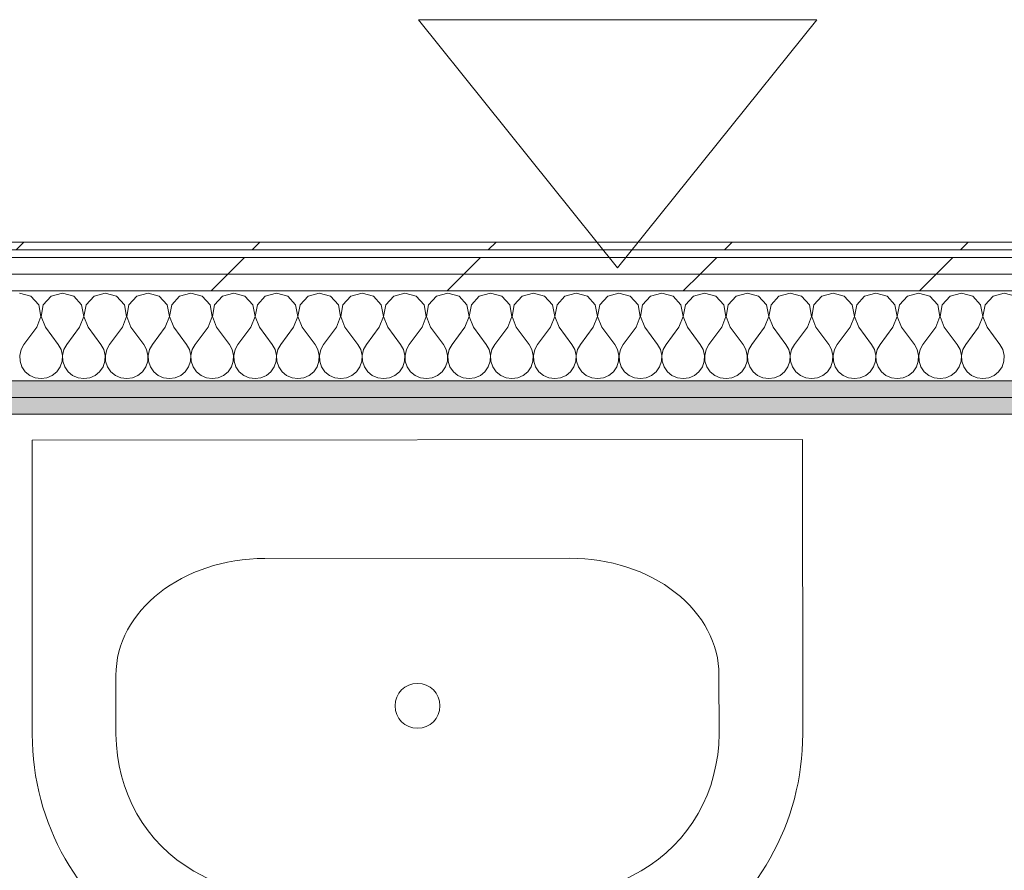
# Model space of a CAD drawing. Header units: millimetres. Extents: x -30280 to 22128, y -17757 to 4746.
# Tile 145 of 171: x -3750 to -2983, y -14164 to -13501. Entities that reach past the tile are written whole.
import ezdxf

# ---------------------------------------------------------------- set-up
doc = ezdxf.new("R2010")
doc.units = ezdxf.units.MM
doc.header["$MEASUREMENT"] = 0
doc.linetypes.add('Wipeout_Contour', pattern=[1000, 0, -1000])
doc.layers.add('Nuevo_01 Sanitaris', color=7, linetype='Continuous')
doc.layers.add('Nuevo_08_E_Envans secs', color=7, linetype='Continuous')
for name, color, linetype, lineweight in [('Nuevo_01 Sanitaris_Pluma_Nº__75', 7, 'Continuous', 5), ('Nuevo_01_2D_Acabats_Pluma_Nº__20', 1, 'Continuous', 5), ('Nuevo_08_E_Envans secs_Pluma_Nº__1', 7, 'Continuous', 5)]:
    doc.layers.add(name, color=color, linetype=linetype, lineweight=lineweight)
for name, color, linetype, lineweight, true_color in [('Nuevo_08_E_Envans secs_Pluma_Nº__102', 7, 'Continuous', 5, 0xcccccc), ('Nuevo_08_E_Envans secs_Pluma_Nº__171', 171, 'Continuous', 13, 0xaaaaff), ('Nuevo_08_E_Envans secs_Pluma_Nº__177', 7, 'Continuous', 15, 0xf7e046), ('Nuevo_08_E_Envans secs_Pluma_Nº__79', 7, 'Continuous', 5, 0xaaffd5)]:
    doc.layers.add(name, color=color, linetype=linetype, lineweight=lineweight, true_color=true_color)
pattern_1 = [(45, (0, 0), (-183.8478, 183.8478), [195, -65]), (45, (7e-14, 183.85), (-183.8478, 183.8478), [195, -65])]

# ---------------------------------------------------------------- blocks, each defined once
blk = doc.blocks.new('*X215')
at = {"layer": 'Nuevo_08_E_Envans secs_Pluma_Nº__102', "color": 254, "linetype": 'Continuous', "lineweight": 5, "true_color": 0xcccccc}
for p, q in [((-3741.24, -13716.72), (-3750, -13714.23)), ((-3716.67, -13714.23), (-3725.43, -13716.72)), ((-3707.9, -13716.72), (-3716.67, -13714.23)), ((-3683.33, -13714.23), (-3692.1, -13716.72)), ((-3674.57, -13716.72), (-3683.33, -13714.23)), ((-3650, -13714.23), (-3658.76, -13716.72)), ((-3641.24, -13716.72), (-3650, -13714.23)), ((-3616.67, -13714.23), (-3625.43, -13716.72)), ((-3607.9, -13716.72), (-3616.67, -13714.23)), ((-3583.33, -13714.23), (-3592.1, -13716.72)), ((-3574.57, -13716.72), (-3583.33, -13714.23)), ((-3550, -13714.23), (-3558.76, -13716.72)), ((-3541.24, -13716.72), (-3550, -13714.23)), ((-3516.67, -13714.23), (-3525.43, -13716.72)), ((-3507.9, -13716.72), (-3516.67, -13714.23)), ((-3483.33, -13714.23), (-3492.1, -13716.72)), ((-3474.57, -13716.72), (-3483.33, -13714.23)), ((-3450, -13714.23), (-3458.76, -13716.72)), ((-3441.24, -13716.72), (-3450, -13714.23)), ((-3416.67, -13714.23), (-3425.43, -13716.72)), ((-3407.9, -13716.72), (-3416.67, -13714.23)), ((-3383.33, -13714.23), (-3392.1, -13716.72)), ((-3374.57, -13716.72), (-3383.33, -13714.23)), ((-3350, -13714.23), (-3358.76, -13716.72)), ((-3341.24, -13716.72), (-3350, -13714.23)), ((-3316.67, -13714.23), (-3325.43, -13716.72)), ((-3307.9, -13716.72), (-3316.67, -13714.23)), ((-3283.33, -13714.23), (-3292.1, -13716.72)), ((-3274.57, -13716.72), (-3283.33, -13714.23)), ((-3250, -13714.23), (-3258.76, -13716.72)), ((-3241.24, -13716.72), (-3250, -13714.23)), ((-3216.67, -13714.23), (-3225.43, -13716.72)), ((-3207.9, -13716.72), (-3216.67, -13714.23)), ((-3183.33, -13714.23), (-3192.1, -13716.72)), ((-3174.57, -13716.72), (-3183.33, -13714.23)), ((-3150, -13714.23), (-3158.76, -13716.72)), ((-3141.24, -13716.72), (-3150, -13714.23)), ((-3116.67, -13714.23), (-3125.43, -13716.72)), ((-3107.9, -13716.72), (-3116.67, -13714.23)), ((-3083.33, -13714.23), (-3092.1, -13716.72)), ((-3074.57, -13716.72), (-3083.33, -13714.23)), ((-3050, -13714.23), (-3058.76, -13716.72)), ((-3041.24, -13716.72), (-3050, -13714.23)), ((-3016.67, -13714.23), (-3025.43, -13716.72)), ((-3007.9, -13716.72), (-3016.67, -13714.23)), ((-2983.33, -13714.23), (-2992.1, -13716.72)), ((-2974.57, -13716.72), (-2983.33, -13714.23)), ((-3735.09, -13723.44), (-3741.24, -13716.72)), ((-3725.43, -13716.72), (-3731.57, -13723.44)), ((-3701.76, -13723.44), (-3707.9, -13716.72)), ((-3692.1, -13716.72), (-3698.24, -13723.44)), ((-3668.43, -13723.44), (-3674.57, -13716.72)), ((-3658.76, -13716.72), (-3664.91, -13723.44)), ((-3635.09, -13723.44), (-3641.24, -13716.72)), ((-3625.43, -13716.72), (-3631.57, -13723.44)), ((-3601.76, -13723.44), (-3607.9, -13716.72)), ((-3592.1, -13716.72), (-3598.24, -13723.44)), ((-3568.43, -13723.44), (-3574.57, -13716.72)), ((-3558.76, -13716.72), (-3564.91, -13723.44)), ((-3535.09, -13723.44), (-3541.24, -13716.72)), ((-3525.43, -13716.72), (-3531.57, -13723.44)), ((-3501.76, -13723.44), (-3507.9, -13716.72)), ((-3492.1, -13716.72), (-3498.24, -13723.44)), ((-3468.43, -13723.44), (-3474.57, -13716.72)), ((-3458.76, -13716.72), (-3464.91, -13723.44)), ((-3435.09, -13723.44), (-3441.24, -13716.72)), ((-3425.43, -13716.72), (-3431.57, -13723.44)), ((-3401.76, -13723.44), (-3407.9, -13716.72)), ((-3392.1, -13716.72), (-3398.24, -13723.44)), ((-3368.43, -13723.44), (-3374.57, -13716.72)), ((-3358.76, -13716.72), (-3364.91, -13723.44)), ((-3335.09, -13723.44), (-3341.24, -13716.72)), ((-3325.43, -13716.72), (-3331.57, -13723.44)), ((-3301.76, -13723.44), (-3307.9, -13716.72)), ((-3292.1, -13716.72), (-3298.24, -13723.44)), ((-3268.43, -13723.44), (-3274.57, -13716.72)), ((-3258.76, -13716.72), (-3264.91, -13723.44)), ((-3235.09, -13723.44), (-3241.24, -13716.72)), ((-3225.43, -13716.72), (-3231.57, -13723.44)), ((-3201.76, -13723.44), (-3207.9, -13716.72)), ((-3192.1, -13716.72), (-3198.24, -13723.44)), ((-3168.43, -13723.44), (-3174.57, -13716.72)), ((-3158.76, -13716.72), (-3164.91, -13723.44)), ((-3135.09, -13723.44), (-3141.24, -13716.72)), ((-3125.43, -13716.72), (-3131.57, -13723.44)), ((-3101.76, -13723.44), (-3107.9, -13716.72)), ((-3092.1, -13716.72), (-3098.24, -13723.44)), ((-3068.43, -13723.44), (-3074.57, -13716.72)), ((-3058.76, -13716.72), (-3064.91, -13723.44)), ((-3035.09, -13723.44), (-3041.24, -13716.72)), ((-3025.43, -13716.72), (-3031.57, -13723.44)), ((-3001.76, -13723.44), (-3007.9, -13716.72)), ((-2992.1, -13716.72), (-2998.24, -13723.44)), ((-3733.4, -13732.39), (-3735.09, -13723.44)), ((-3731.57, -13723.44), (-3733.27, -13732.39)), ((-3700.07, -13732.39), (-3701.76, -13723.44)), ((-3698.24, -13723.44), (-3699.93, -13732.39)), ((-3666.73, -13732.39), (-3668.43, -13723.44)), ((-3664.91, -13723.44), (-3666.6, -13732.39)), ((-3633.4, -13732.39), (-3635.09, -13723.44)), ((-3631.57, -13723.44), (-3633.27, -13732.39)), ((-3600.07, -13732.39), (-3601.76, -13723.44)), ((-3598.24, -13723.44), (-3599.93, -13732.39)), ((-3566.73, -13732.39), (-3568.43, -13723.44)), ((-3564.91, -13723.44), (-3566.6, -13732.39)), ((-3533.4, -13732.39), (-3535.09, -13723.44)), ((-3531.57, -13723.44), (-3533.27, -13732.39)), ((-3500.07, -13732.39), (-3501.76, -13723.44)), ((-3498.24, -13723.44), (-3499.93, -13732.39)), ((-3466.73, -13732.39), (-3468.43, -13723.44)), ((-3464.91, -13723.44), (-3466.6, -13732.39)), ((-3433.4, -13732.39), (-3435.09, -13723.44)), ((-3431.57, -13723.44), (-3433.27, -13732.39)), ((-3400.07, -13732.39), (-3401.76, -13723.44)), ((-3398.24, -13723.44), (-3399.93, -13732.39)), ((-3366.73, -13732.39), (-3368.43, -13723.44)), ((-3364.91, -13723.44), (-3366.6, -13732.39)), ((-3333.4, -13732.39), (-3335.09, -13723.44)), ((-3331.57, -13723.44), (-3333.27, -13732.39)), ((-3300.07, -13732.39), (-3301.76, -13723.44)), ((-3298.24, -13723.44), (-3299.93, -13732.39)), ((-3266.73, -13732.39), (-3268.43, -13723.44)), ((-3264.91, -13723.44), (-3266.6, -13732.39)), ((-3233.4, -13732.39), (-3235.09, -13723.44)), ((-3231.57, -13723.44), (-3233.27, -13732.39)), ((-3200.07, -13732.39), (-3201.76, -13723.44)), ((-3198.24, -13723.44), (-3199.93, -13732.39)), ((-3166.73, -13732.39), (-3168.43, -13723.44)), ((-3164.91, -13723.44), (-3166.6, -13732.39)), ((-3133.4, -13732.39), (-3135.09, -13723.44)), ((-3131.57, -13723.44), (-3133.27, -13732.39)), ((-3100.07, -13732.39), (-3101.76, -13723.44)), ((-3098.24, -13723.44), (-3099.93, -13732.39)), ((-3066.73, -13732.39), (-3068.43, -13723.44)), ((-3064.91, -13723.44), (-3066.6, -13732.39)), ((-3033.4, -13732.39), (-3035.09, -13723.44)), ((-3031.57, -13723.44), (-3033.27, -13732.39)), ((-3000.07, -13732.39), (-3001.76, -13723.44)), ((-2998.24, -13723.44), (-2999.93, -13732.39)), ((-3736.67, -13740.89), (-3733.4, -13732.39)), ((-3733.27, -13732.39), (-3730, -13740.89)), ((-3703.33, -13740.89), (-3700.07, -13732.39)), ((-3699.93, -13732.39), (-3696.67, -13740.89)), ((-3670, -13740.89), (-3666.73, -13732.39)), ((-3666.6, -13732.39), (-3663.33, -13740.89)), ((-3636.67, -13740.89), (-3633.4, -13732.39)), ((-3633.27, -13732.39), (-3630, -13740.89)), ((-3603.33, -13740.89), (-3600.07, -13732.39)), ((-3599.93, -13732.39), (-3596.67, -13740.89)), ((-3570, -13740.89), (-3566.73, -13732.39)), ((-3566.6, -13732.39), (-3563.33, -13740.89)), ((-3536.67, -13740.89), (-3533.4, -13732.39)), ((-3533.27, -13732.39), (-3530, -13740.89)), ((-3503.33, -13740.89), (-3500.07, -13732.39)), ((-3499.93, -13732.39), (-3496.67, -13740.89)), ((-3470, -13740.89), (-3466.73, -13732.39)), ((-3466.6, -13732.39), (-3463.33, -13740.89)), ((-3436.67, -13740.89), (-3433.4, -13732.39)), ((-3433.27, -13732.39), (-3430, -13740.89)), ((-3403.33, -13740.89), (-3400.07, -13732.39)), ((-3399.93, -13732.39), (-3396.67, -13740.89)), ((-3370, -13740.89), (-3366.73, -13732.39)), ((-3366.6, -13732.39), (-3363.33, -13740.89)), ((-3336.67, -13740.89), (-3333.4, -13732.39)), ((-3333.27, -13732.39), (-3330, -13740.89)), ((-3303.33, -13740.89), (-3300.07, -13732.39)), ((-3299.93, -13732.39), (-3296.67, -13740.89)), ((-3270, -13740.89), (-3266.73, -13732.39)), ((-3266.6, -13732.39), (-3263.33, -13740.89)), ((-3236.67, -13740.89), (-3233.4, -13732.39)), ((-3233.27, -13732.39), (-3230, -13740.89)), ((-3203.33, -13740.89), (-3200.07, -13732.39)), ((-3199.93, -13732.39), (-3196.67, -13740.89)), ((-3170, -13740.89), (-3166.73, -13732.39)), ((-3166.6, -13732.39), (-3163.33, -13740.89)), ((-3136.67, -13740.89), (-3133.4, -13732.39)), ((-3133.27, -13732.39), (-3130, -13740.89)), ((-3103.33, -13740.89), (-3100.07, -13732.39)), ((-3099.93, -13732.39), (-3096.67, -13740.89)), ((-3070, -13740.89), (-3066.73, -13732.39)), ((-3066.6, -13732.39), (-3063.33, -13740.89)), ((-3036.67, -13740.89), (-3033.4, -13732.39)), ((-3033.27, -13732.39), (-3030, -13740.89)), ((-3003.33, -13740.89), (-3000.07, -13732.39)), ((-2999.93, -13732.39), (-2996.67, -13740.89)), ((-3736.67, -13740.89), (-3746.67, -13754.23)), ((-3730, -13740.89), (-3720, -13754.23)), ((-3703.33, -13740.89), (-3713.33, -13754.23)), ((-3696.67, -13740.89), (-3686.67, -13754.23)), ((-3670, -13740.89), (-3680, -13754.23)), ((-3663.33, -13740.89), (-3653.33, -13754.23)), ((-3636.67, -13740.89), (-3646.67, -13754.23)), ((-3630, -13740.89), (-3620, -13754.23)), ((-3603.33, -13740.89), (-3613.33, -13754.23)), ((-3596.67, -13740.89), (-3586.67, -13754.23)), ((-3570, -13740.89), (-3580, -13754.23)), ((-3563.33, -13740.89), (-3553.33, -13754.23)), ((-3536.67, -13740.89), (-3546.67, -13754.23)), ((-3530, -13740.89), (-3520, -13754.23)), ((-3503.33, -13740.89), (-3513.33, -13754.23)), ((-3496.67, -13740.89), (-3486.67, -13754.23)), ((-3470, -13740.89), (-3480, -13754.23)), ((-3463.33, -13740.89), (-3453.33, -13754.23)), ((-3436.67, -13740.89), (-3446.67, -13754.23)), ((-3430, -13740.89), (-3420, -13754.23)), ((-3403.33, -13740.89), (-3413.33, -13754.23)), ((-3396.67, -13740.89), (-3386.67, -13754.23)), ((-3370, -13740.89), (-3380, -13754.23)), ((-3363.33, -13740.89), (-3353.33, -13754.23)), ((-3336.67, -13740.89), (-3346.67, -13754.23)), ((-3330, -13740.89), (-3320, -13754.23)), ((-3303.33, -13740.89), (-3313.33, -13754.23)), ((-3296.67, -13740.89), (-3286.67, -13754.23)), ((-3270, -13740.89), (-3280, -13754.23)), ((-3263.33, -13740.89), (-3253.33, -13754.23)), ((-3236.67, -13740.89), (-3246.67, -13754.23)), ((-3230, -13740.89), (-3220, -13754.23)), ((-3203.33, -13740.89), (-3213.33, -13754.23)), ((-3196.67, -13740.89), (-3186.67, -13754.23)), ((-3170, -13740.89), (-3180, -13754.23)), ((-3163.33, -13740.89), (-3153.33, -13754.23)), ((-3136.67, -13740.89), (-3146.67, -13754.23)), ((-3130, -13740.89), (-3120, -13754.23)), ((-3103.33, -13740.89), (-3113.33, -13754.23)), ((-3096.67, -13740.89), (-3086.67, -13754.23)), ((-3070, -13740.89), (-3080, -13754.23)), ((-3063.33, -13740.89), (-3053.33, -13754.23)), ((-3036.67, -13740.89), (-3046.67, -13754.23)), ((-3030, -13740.89), (-3020, -13754.23)), ((-3003.33, -13740.89), (-3013.33, -13754.23)), ((-2996.67, -13740.89), (-2986.67, -13754.23)), ((-3748.89, -13758.25), (-3749.93, -13762.73)), ((-3746.67, -13754.23), (-3748.89, -13758.25)), ((-3717.77, -13758.25), (-3720, -13754.23)), ((-3716.73, -13762.73), (-3717.77, -13758.25)), ((-3715.56, -13758.25), (-3716.6, -13762.73)), ((-3713.33, -13754.23), (-3715.56, -13758.25)), ((-3684.44, -13758.25), (-3686.67, -13754.23)), ((-3683.4, -13762.73), (-3684.44, -13758.25)), ((-3682.23, -13758.25), (-3683.27, -13762.73)), ((-3680, -13754.23), (-3682.23, -13758.25)), ((-3651.11, -13758.25), (-3653.33, -13754.23)), ((-3650.07, -13762.73), (-3651.11, -13758.25)), ((-3648.89, -13758.25), (-3649.93, -13762.73)), ((-3646.67, -13754.23), (-3648.89, -13758.25)), ((-3617.77, -13758.25), (-3620, -13754.23)), ((-3616.73, -13762.73), (-3617.77, -13758.25)), ((-3615.56, -13758.25), (-3616.6, -13762.73)), ((-3613.33, -13754.23), (-3615.56, -13758.25)), ((-3584.44, -13758.25), (-3586.67, -13754.23)), ((-3583.4, -13762.73), (-3584.44, -13758.25)), ((-3582.23, -13758.25), (-3583.27, -13762.73)), ((-3580, -13754.23), (-3582.23, -13758.25)), ((-3551.11, -13758.25), (-3553.33, -13754.23)), ((-3550.07, -13762.73), (-3551.11, -13758.25)), ((-3548.89, -13758.25), (-3549.93, -13762.73)), ((-3546.67, -13754.23), (-3548.89, -13758.25)), ((-3517.77, -13758.25), (-3520, -13754.23)), ((-3516.73, -13762.73), (-3517.77, -13758.25)), ((-3515.56, -13758.25), (-3516.6, -13762.73)), ((-3513.33, -13754.23), (-3515.56, -13758.25)), ((-3484.44, -13758.25), (-3486.67, -13754.23)), ((-3483.4, -13762.73), (-3484.44, -13758.25)), ((-3482.23, -13758.25), (-3483.27, -13762.73)), ((-3480, -13754.23), (-3482.23, -13758.25)), ((-3451.11, -13758.25), (-3453.33, -13754.23)), ((-3450.07, -13762.73), (-3451.11, -13758.25)), ((-3448.89, -13758.25), (-3449.93, -13762.73)), ((-3446.67, -13754.23), (-3448.89, -13758.25)), ((-3417.77, -13758.25), (-3420, -13754.23)), ((-3416.73, -13762.73), (-3417.77, -13758.25)), ((-3415.56, -13758.25), (-3416.6, -13762.73)), ((-3413.33, -13754.23), (-3415.56, -13758.25)), ((-3384.44, -13758.25), (-3386.67, -13754.23)), ((-3383.4, -13762.73), (-3384.44, -13758.25)), ((-3382.23, -13758.25), (-3383.27, -13762.73)), ((-3380, -13754.23), (-3382.23, -13758.25)), ((-3351.11, -13758.25), (-3353.33, -13754.23)), ((-3350.07, -13762.73), (-3351.11, -13758.25)), ((-3348.89, -13758.25), (-3349.93, -13762.73)), ((-3346.67, -13754.23), (-3348.89, -13758.25)), ((-3317.77, -13758.25), (-3320, -13754.23)), ((-3316.73, -13762.73), (-3317.77, -13758.25)), ((-3315.56, -13758.25), (-3316.6, -13762.73)), ((-3313.33, -13754.23), (-3315.56, -13758.25)), ((-3284.44, -13758.25), (-3286.67, -13754.23)), ((-3283.4, -13762.73), (-3284.44, -13758.25)), ((-3282.23, -13758.25), (-3283.27, -13762.73)), ((-3280, -13754.23), (-3282.23, -13758.25)), ((-3251.11, -13758.25), (-3253.33, -13754.23)), ((-3250.07, -13762.73), (-3251.11, -13758.25)), ((-3248.89, -13758.25), (-3249.93, -13762.73)), ((-3246.67, -13754.23), (-3248.89, -13758.25)), ((-3217.77, -13758.25), (-3220, -13754.23)), ((-3216.73, -13762.73), (-3217.77, -13758.25)), ((-3215.56, -13758.25), (-3216.6, -13762.73)), ((-3213.33, -13754.23), (-3215.56, -13758.25)), ((-3184.44, -13758.25), (-3186.67, -13754.23)), ((-3183.4, -13762.73), (-3184.44, -13758.25)), ((-3182.23, -13758.25), (-3183.27, -13762.73)), ((-3180, -13754.23), (-3182.23, -13758.25)), ((-3151.11, -13758.25), (-3153.33, -13754.23)), ((-3150.07, -13762.73), (-3151.11, -13758.25)), ((-3148.89, -13758.25), (-3149.93, -13762.73)), ((-3146.67, -13754.23), (-3148.89, -13758.25)), ((-3117.77, -13758.25), (-3120, -13754.23)), ((-3116.73, -13762.73), (-3117.77, -13758.25)), ((-3115.56, -13758.25), (-3116.6, -13762.73)), ((-3113.33, -13754.23), (-3115.56, -13758.25)), ((-3084.44, -13758.25), (-3086.67, -13754.23)), ((-3083.4, -13762.73), (-3084.44, -13758.25)), ((-3082.23, -13758.25), (-3083.27, -13762.73)), ((-3080, -13754.23), (-3082.23, -13758.25)), ((-3051.11, -13758.25), (-3053.33, -13754.23)), ((-3050.07, -13762.73), (-3051.11, -13758.25)), ((-3048.89, -13758.25), (-3049.93, -13762.73)), ((-3046.67, -13754.23), (-3048.89, -13758.25)), ((-3017.77, -13758.25), (-3020, -13754.23)), ((-3016.73, -13762.73), (-3017.77, -13758.25)), ((-3015.56, -13758.25), (-3016.6, -13762.73)), ((-3013.33, -13754.23), (-3015.56, -13758.25)), ((-2984.44, -13758.25), (-2986.67, -13754.23)), ((-2983.4, -13762.73), (-2984.44, -13758.25)), ((-3749.93, -13762.73), (-3749.71, -13767.32)), ((-3749.71, -13767.32), (-3748.24, -13771.68)), ((-3718.43, -13771.68), (-3716.96, -13767.32)), ((-3716.96, -13767.32), (-3716.73, -13762.73)), ((-3716.6, -13762.73), (-3716.38, -13767.32)), ((-3716.38, -13767.32), (-3714.91, -13771.68)), ((-3685.09, -13771.68), (-3683.62, -13767.32)), ((-3683.62, -13767.32), (-3683.4, -13762.73)), ((-3683.27, -13762.73), (-3683.04, -13767.32)), ((-3683.04, -13767.32), (-3681.57, -13771.68)), ((-3651.76, -13771.68), (-3650.29, -13767.32)), ((-3650.29, -13767.32), (-3650.07, -13762.73)), ((-3649.93, -13762.73), (-3649.71, -13767.32)), ((-3649.71, -13767.32), (-3648.24, -13771.68)), ((-3618.43, -13771.68), (-3616.96, -13767.32)), ((-3616.96, -13767.32), (-3616.73, -13762.73)), ((-3616.6, -13762.73), (-3616.38, -13767.32)), ((-3616.38, -13767.32), (-3614.91, -13771.68)), ((-3585.09, -13771.68), (-3583.62, -13767.32)), ((-3583.62, -13767.32), (-3583.4, -13762.73)), ((-3583.27, -13762.73), (-3583.04, -13767.32)), ((-3583.04, -13767.32), (-3581.57, -13771.68)), ((-3551.76, -13771.68), (-3550.29, -13767.32)), ((-3550.29, -13767.32), (-3550.07, -13762.73)), ((-3549.93, -13762.73), (-3549.71, -13767.32)), ((-3549.71, -13767.32), (-3548.24, -13771.68)), ((-3518.43, -13771.68), (-3516.96, -13767.32)), ((-3516.96, -13767.32), (-3516.73, -13762.73)), ((-3516.6, -13762.73), (-3516.38, -13767.32)), ((-3516.38, -13767.32), (-3514.91, -13771.68)), ((-3485.09, -13771.68), (-3483.62, -13767.32)), ((-3483.62, -13767.32), (-3483.4, -13762.73)), ((-3483.27, -13762.73), (-3483.04, -13767.32)), ((-3483.04, -13767.32), (-3481.57, -13771.68)), ((-3451.76, -13771.68), (-3450.29, -13767.32)), ((-3450.29, -13767.32), (-3450.07, -13762.73)), ((-3449.93, -13762.73), (-3449.71, -13767.32)), ((-3449.71, -13767.32), (-3448.24, -13771.68)), ((-3418.43, -13771.68), (-3416.96, -13767.32)), ((-3416.96, -13767.32), (-3416.73, -13762.73)), ((-3416.6, -13762.73), (-3416.38, -13767.32)), ((-3416.38, -13767.32), (-3414.91, -13771.68)), ((-3385.09, -13771.68), (-3383.62, -13767.32)), ((-3383.62, -13767.32), (-3383.4, -13762.73)), ((-3383.27, -13762.73), (-3383.04, -13767.32)), ((-3383.04, -13767.32), (-3381.57, -13771.68)), ((-3351.76, -13771.68), (-3350.29, -13767.32)), ((-3350.29, -13767.32), (-3350.07, -13762.73)), ((-3349.93, -13762.73), (-3349.71, -13767.32)), ((-3349.71, -13767.32), (-3348.24, -13771.68)), ((-3318.43, -13771.68), (-3316.96, -13767.32)), ((-3316.96, -13767.32), (-3316.73, -13762.73)), ((-3316.6, -13762.73), (-3316.38, -13767.32)), ((-3316.38, -13767.32), (-3314.91, -13771.68)), ((-3285.09, -13771.68), (-3283.62, -13767.32)), ((-3283.62, -13767.32), (-3283.4, -13762.73)), ((-3283.27, -13762.73), (-3283.04, -13767.32)), ((-3283.04, -13767.32), (-3281.57, -13771.68)), ((-3251.76, -13771.68), (-3250.29, -13767.32)), ((-3250.29, -13767.32), (-3250.07, -13762.73)), ((-3249.93, -13762.73), (-3249.71, -13767.32)), ((-3249.71, -13767.32), (-3248.24, -13771.68)), ((-3218.43, -13771.68), (-3216.96, -13767.32)), ((-3216.96, -13767.32), (-3216.73, -13762.73)), ((-3216.6, -13762.73), (-3216.38, -13767.32)), ((-3216.38, -13767.32), (-3214.91, -13771.68)), ((-3185.09, -13771.68), (-3183.62, -13767.32)), ((-3183.62, -13767.32), (-3183.4, -13762.73)), ((-3183.27, -13762.73), (-3183.04, -13767.32)), ((-3183.04, -13767.32), (-3181.57, -13771.68)), ((-3151.76, -13771.68), (-3150.29, -13767.32)), ((-3150.29, -13767.32), (-3150.07, -13762.73)), ((-3149.93, -13762.73), (-3149.71, -13767.32)), ((-3149.71, -13767.32), (-3148.24, -13771.68)), ((-3118.43, -13771.68), (-3116.96, -13767.32)), ((-3116.96, -13767.32), (-3116.73, -13762.73)), ((-3116.6, -13762.73), (-3116.38, -13767.32)), ((-3116.38, -13767.32), (-3114.91, -13771.68)), ((-3085.09, -13771.68), (-3083.62, -13767.32)), ((-3083.62, -13767.32), (-3083.4, -13762.73)), ((-3083.27, -13762.73), (-3083.04, -13767.32)), ((-3083.04, -13767.32), (-3081.57, -13771.68)), ((-3051.76, -13771.68), (-3050.29, -13767.32)), ((-3050.29, -13767.32), (-3050.07, -13762.73)), ((-3049.93, -13762.73), (-3049.71, -13767.32)), ((-3049.71, -13767.32), (-3048.24, -13771.68)), ((-3018.43, -13771.68), (-3016.96, -13767.32)), ((-3016.96, -13767.32), (-3016.73, -13762.73)), ((-3016.6, -13762.73), (-3016.38, -13767.32)), ((-3016.38, -13767.32), (-3014.91, -13771.68)), ((-2985.09, -13771.68), (-2983.62, -13767.32)), ((-2983.62, -13767.32), (-2983.4, -13762.73)), ((-3748.24, -13771.68), (-3745.64, -13775.47)), ((-3745.64, -13775.47), (-3742.1, -13778.4)), ((-3724.57, -13778.4), (-3721.03, -13775.47)), ((-3721.03, -13775.47), (-3718.43, -13771.68)), ((-3714.91, -13771.68), (-3712.3, -13775.47)), ((-3712.3, -13775.47), (-3708.76, -13778.4)), ((-3691.24, -13778.4), (-3687.7, -13775.47)), ((-3687.7, -13775.47), (-3685.09, -13771.68)), ((-3681.57, -13771.68), (-3678.97, -13775.47)), ((-3678.97, -13775.47), (-3675.43, -13778.4)), ((-3657.9, -13778.4), (-3654.36, -13775.47)), ((-3654.36, -13775.47), (-3651.76, -13771.68)), ((-3648.24, -13771.68), (-3645.64, -13775.47)), ((-3645.64, -13775.47), (-3642.1, -13778.4)), ((-3624.57, -13778.4), (-3621.03, -13775.47)), ((-3621.03, -13775.47), (-3618.43, -13771.68)), ((-3614.91, -13771.68), (-3612.3, -13775.47)), ((-3612.3, -13775.47), (-3608.76, -13778.4)), ((-3591.24, -13778.4), (-3587.7, -13775.47)), ((-3587.7, -13775.47), (-3585.09, -13771.68)), ((-3581.57, -13771.68), (-3578.97, -13775.47)), ((-3578.97, -13775.47), (-3575.43, -13778.4)), ((-3557.9, -13778.4), (-3554.36, -13775.47)), ((-3554.36, -13775.47), (-3551.76, -13771.68)), ((-3548.24, -13771.68), (-3545.64, -13775.47)), ((-3545.64, -13775.47), (-3542.1, -13778.4)), ((-3524.57, -13778.4), (-3521.03, -13775.47)), ((-3521.03, -13775.47), (-3518.43, -13771.68)), ((-3514.91, -13771.68), (-3512.3, -13775.47)), ((-3512.3, -13775.47), (-3508.76, -13778.4)), ((-3491.24, -13778.4), (-3487.7, -13775.47)), ((-3487.7, -13775.47), (-3485.09, -13771.68)), ((-3481.57, -13771.68), (-3478.97, -13775.47)), ((-3478.97, -13775.47), (-3475.43, -13778.4)), ((-3457.9, -13778.4), (-3454.36, -13775.47)), ((-3454.36, -13775.47), (-3451.76, -13771.68)), ((-3448.24, -13771.68), (-3445.64, -13775.47)), ((-3445.64, -13775.47), (-3442.1, -13778.4)), ((-3424.57, -13778.4), (-3421.03, -13775.47)), ((-3421.03, -13775.47), (-3418.43, -13771.68)), ((-3414.91, -13771.68), (-3412.3, -13775.47)), ((-3412.3, -13775.47), (-3408.76, -13778.4)), ((-3391.24, -13778.4), (-3387.7, -13775.47)), ((-3387.7, -13775.47), (-3385.09, -13771.68)), ((-3381.57, -13771.68), (-3378.97, -13775.47)), ((-3378.97, -13775.47), (-3375.43, -13778.4)), ((-3357.9, -13778.4), (-3354.36, -13775.47)), ((-3354.36, -13775.47), (-3351.76, -13771.68)), ((-3348.24, -13771.68), (-3345.64, -13775.47)), ((-3345.64, -13775.47), (-3342.1, -13778.4)), ((-3324.57, -13778.4), (-3321.03, -13775.47)), ((-3321.03, -13775.47), (-3318.43, -13771.68)), ((-3314.91, -13771.68), (-3312.3, -13775.47)), ((-3312.3, -13775.47), (-3308.76, -13778.4)), ((-3291.24, -13778.4), (-3287.7, -13775.47)), ((-3287.7, -13775.47), (-3285.09, -13771.68)), ((-3281.57, -13771.68), (-3278.97, -13775.47)), ((-3278.97, -13775.47), (-3275.43, -13778.4)), ((-3257.9, -13778.4), (-3254.36, -13775.47)), ((-3254.36, -13775.47), (-3251.76, -13771.68)), ((-3248.24, -13771.68), (-3245.64, -13775.47)), ((-3245.64, -13775.47), (-3242.1, -13778.4)), ((-3224.57, -13778.4), (-3221.03, -13775.47)), ((-3221.03, -13775.47), (-3218.43, -13771.68)), ((-3214.91, -13771.68), (-3212.3, -13775.47)), ((-3212.3, -13775.47), (-3208.76, -13778.4)), ((-3191.24, -13778.4), (-3187.7, -13775.47)), ((-3187.7, -13775.47), (-3185.09, -13771.68)), ((-3181.57, -13771.68), (-3178.97, -13775.47)), ((-3178.97, -13775.47), (-3175.43, -13778.4)), ((-3157.9, -13778.4), (-3154.36, -13775.47)), ((-3154.36, -13775.47), (-3151.76, -13771.68)), ((-3148.24, -13771.68), (-3145.64, -13775.47)), ((-3145.64, -13775.47), (-3142.1, -13778.4)), ((-3124.57, -13778.4), (-3121.03, -13775.47)), ((-3121.03, -13775.47), (-3118.43, -13771.68)), ((-3114.91, -13771.68), (-3112.3, -13775.47)), ((-3112.3, -13775.47), (-3108.76, -13778.4)), ((-3091.24, -13778.4), (-3087.7, -13775.47)), ((-3087.7, -13775.47), (-3085.09, -13771.68)), ((-3081.57, -13771.68), (-3078.97, -13775.47)), ((-3078.97, -13775.47), (-3075.43, -13778.4)), ((-3057.9, -13778.4), (-3054.36, -13775.47)), ((-3054.36, -13775.47), (-3051.76, -13771.68)), ((-3048.24, -13771.68), (-3045.64, -13775.47)), ((-3045.64, -13775.47), (-3042.1, -13778.4)), ((-3024.57, -13778.4), (-3021.03, -13775.47)), ((-3021.03, -13775.47), (-3018.43, -13771.68)), ((-3014.91, -13771.68), (-3012.3, -13775.47)), ((-3012.3, -13775.47), (-3008.76, -13778.4)), ((-2991.24, -13778.4), (-2987.7, -13775.47)), ((-2987.7, -13775.47), (-2985.09, -13771.68)), ((-3742.1, -13778.4), (-3737.89, -13780.26)), ((-3737.89, -13780.26), (-3733.33, -13780.89)), ((-3733.33, -13780.89), (-3728.78, -13780.26)), ((-3728.78, -13780.26), (-3724.57, -13778.4)), ((-3708.76, -13778.4), (-3704.55, -13780.26)), ((-3704.55, -13780.26), (-3700, -13780.89)), ((-3700, -13780.89), (-3695.45, -13780.26)), ((-3695.45, -13780.26), (-3691.24, -13778.4)), ((-3675.43, -13778.4), (-3671.22, -13780.26)), ((-3671.22, -13780.26), (-3666.67, -13780.89)), ((-3666.67, -13780.89), (-3662.11, -13780.26)), ((-3662.11, -13780.26), (-3657.9, -13778.4)), ((-3642.1, -13778.4), (-3637.89, -13780.26)), ((-3637.89, -13780.26), (-3633.33, -13780.89)), ((-3633.33, -13780.89), (-3628.78, -13780.26)), ((-3628.78, -13780.26), (-3624.57, -13778.4)), ((-3608.76, -13778.4), (-3604.55, -13780.26)), ((-3604.55, -13780.26), (-3600, -13780.89)), ((-3600, -13780.89), (-3595.45, -13780.26)), ((-3595.45, -13780.26), (-3591.24, -13778.4)), ((-3575.43, -13778.4), (-3571.22, -13780.26)), ((-3571.22, -13780.26), (-3566.67, -13780.89)), ((-3566.67, -13780.89), (-3562.11, -13780.26)), ((-3562.11, -13780.26), (-3557.9, -13778.4)), ((-3542.1, -13778.4), (-3537.89, -13780.26)), ((-3537.89, -13780.26), (-3533.33, -13780.89)), ((-3533.33, -13780.89), (-3528.78, -13780.26)), ((-3528.78, -13780.26), (-3524.57, -13778.4)), ((-3508.76, -13778.4), (-3504.55, -13780.26)), ((-3504.55, -13780.26), (-3500, -13780.89)), ((-3500, -13780.89), (-3495.45, -13780.26)), ((-3495.45, -13780.26), (-3491.24, -13778.4)), ((-3475.43, -13778.4), (-3471.22, -13780.26)), ((-3471.22, -13780.26), (-3466.67, -13780.89)), ((-3466.67, -13780.89), (-3462.11, -13780.26)), ((-3462.11, -13780.26), (-3457.9, -13778.4)), ((-3442.1, -13778.4), (-3437.89, -13780.26)), ((-3437.89, -13780.26), (-3433.33, -13780.89)), ((-3433.33, -13780.89), (-3428.78, -13780.26)), ((-3428.78, -13780.26), (-3424.57, -13778.4)), ((-3408.76, -13778.4), (-3404.55, -13780.26)), ((-3404.55, -13780.26), (-3400, -13780.89)), ((-3400, -13780.89), (-3395.45, -13780.26)), ((-3395.45, -13780.26), (-3391.24, -13778.4)), ((-3375.43, -13778.4), (-3371.22, -13780.26)), ((-3371.22, -13780.26), (-3366.67, -13780.89)), ((-3366.67, -13780.89), (-3362.11, -13780.26)), ((-3362.11, -13780.26), (-3357.9, -13778.4)), ((-3342.1, -13778.4), (-3337.89, -13780.26)), ((-3337.89, -13780.26), (-3333.33, -13780.89)), ((-3333.33, -13780.89), (-3328.78, -13780.26)), ((-3328.78, -13780.26), (-3324.57, -13778.4)), ((-3308.76, -13778.4), (-3304.55, -13780.26)), ((-3304.55, -13780.26), (-3300, -13780.89)), ((-3300, -13780.89), (-3295.45, -13780.26)), ((-3295.45, -13780.26), (-3291.24, -13778.4)), ((-3275.43, -13778.4), (-3271.22, -13780.26)), ((-3271.22, -13780.26), (-3266.67, -13780.89)), ((-3266.67, -13780.89), (-3262.11, -13780.26)), ((-3262.11, -13780.26), (-3257.9, -13778.4)), ((-3242.1, -13778.4), (-3237.89, -13780.26)), ((-3237.89, -13780.26), (-3233.33, -13780.89)), ((-3233.33, -13780.89), (-3228.78, -13780.26)), ((-3228.78, -13780.26), (-3224.57, -13778.4)), ((-3208.76, -13778.4), (-3204.55, -13780.26)), ((-3204.55, -13780.26), (-3200, -13780.89)), ((-3200, -13780.89), (-3195.45, -13780.26)), ((-3195.45, -13780.26), (-3191.24, -13778.4)), ((-3175.43, -13778.4), (-3171.22, -13780.26)), ((-3171.22, -13780.26), (-3166.67, -13780.89)), ((-3166.67, -13780.89), (-3162.11, -13780.26)), ((-3162.11, -13780.26), (-3157.9, -13778.4)), ((-3142.1, -13778.4), (-3137.89, -13780.26)), ((-3137.89, -13780.26), (-3133.33, -13780.89)), ((-3133.33, -13780.89), (-3128.78, -13780.26)), ((-3128.78, -13780.26), (-3124.57, -13778.4)), ((-3108.76, -13778.4), (-3104.55, -13780.26)), ((-3104.55, -13780.26), (-3100, -13780.89)), ((-3100, -13780.89), (-3095.45, -13780.26)), ((-3095.45, -13780.26), (-3091.24, -13778.4)), ((-3075.43, -13778.4), (-3071.22, -13780.26)), ((-3071.22, -13780.26), (-3066.67, -13780.89)), ((-3066.67, -13780.89), (-3062.11, -13780.26)), ((-3062.11, -13780.26), (-3057.9, -13778.4)), ((-3042.1, -13778.4), (-3037.89, -13780.26)), ((-3037.89, -13780.26), (-3033.33, -13780.89)), ((-3033.33, -13780.89), (-3028.78, -13780.26)), ((-3028.78, -13780.26), (-3024.57, -13778.4)), ((-3008.76, -13778.4), (-3004.55, -13780.26)), ((-3004.55, -13780.26), (-3000, -13780.89)), ((-3000, -13780.89), (-2995.45, -13780.26)), ((-2995.45, -13780.26), (-2991.24, -13778.4))]:
    blk.add_line(p, q, dxfattribs=at)
blk = doc.blocks.new('Muro_76_1', base_point=(-1686.99, -13808.56))
at = {"layer": 'Nuevo_08_E_Envans secs_Pluma_Nº__79', "linetype": 'Continuous', "lineweight": 5, "true_color": 0xaaffd5}
for points in [[(-3827.08, -13795.56), (-1673.98, -13795.56), (-1673.97, -13782.56), (-3827.07, -13782.56)], [(-3814.09, -13808.56), (-1686.99, -13808.56), (-1686.98, -13795.56), (-3814.08, -13795.56)]]:
    blk.add_hatch(color=121, dxfattribs=at).paths.add_polyline_path(points)
at = {"layer": 'Nuevo_08_E_Envans secs_Pluma_Nº__1', "color": 7, "linetype": 'Continuous', "lineweight": 5}
for p, q in [((-1673.97, -13782.56), (-3827.07, -13782.56)), ((-1686.98, -13795.56), (-3814.08, -13795.56))]:
    blk.add_line(p, q, dxfattribs=at)
at = {"layer": 'Nuevo_08_E_Envans secs_Pluma_Nº__1', "color": 7, "linetype": 'Continuous', "lineweight": 5, "flags": 128}
blk.add_lwpolyline([(-3814.09, -13808.56), (-1686.99, -13808.56)], dxfattribs=at)
at = {"color": 254, "linetype": 'Wipeout_Contour', "lineweight": 0, "ltscale": 56046.815593}
blk.add_wipeout([(-4024.34, -13680.56), (-1558.9, -13680.56), (-1558.89, -13674.56), (-4024.34, -13674.56)], dxfattribs=at).dxf.layer = 'Nuevo_08_E_Envans secs'
at = {"color": 254, "linetype": 'Wipeout_Contour', "lineweight": 0, "ltscale": 56111.684151}
blk.add_wipeout([(-4024.34, -13699.56), (-1577.91, -13699.56), (-1577.9, -13686.56), (-4024.34, -13686.56)], dxfattribs=at).dxf.layer = 'Nuevo_08_E_Envans secs'
at = {"layer": 'Nuevo_08_E_Envans secs_Pluma_Nº__171', "linetype": 'Continuous', "lineweight": 13, "true_color": 0xaaaaff}
h = blk.add_hatch(dxfattribs=at)
h.set_pattern_fill('Panellat_HPL_0001', color=161, style=0, pattern_type=2)
h.set_pattern_definition(pattern_1)
h.paths.add_polyline_path([(-4024.34, -13680.56), (-1558.9, -13680.56), (-1558.89, -13674.56), (-4024.34, -13674.56)])
at = {"layer": 'Nuevo_08_E_Envans secs_Pluma_Nº__177', "linetype": 'Continuous', "lineweight": 15, "true_color": 0xf7e046}
h = blk.add_hatch(dxfattribs=at)
h.set_pattern_fill('Panellat_HPL_0001', color=53, style=0, pattern_type=2)
h.set_pattern_definition(pattern_1)
h.paths.add_polyline_path([(-4024.34, -13699.56), (-1577.91, -13699.56), (-1577.9, -13686.56), (-4024.34, -13686.56)])
at = {"layer": 'Nuevo_08_E_Envans secs_Pluma_Nº__1', "color": 7, "linetype": 'Continuous', "lineweight": 5}
for p, q in [((-1564.9, -13680.56), (-4024.34, -13680.56)), ((-1577.9, -13686.56), (-4024.34, -13686.56))]:
    blk.add_line(p, q, dxfattribs=at)
at = {"layer": 'Nuevo_08_E_Envans secs_Pluma_Nº__1', "color": 7, "linetype": 'Continuous', "lineweight": 5, "flags": 128}
blk.add_lwpolyline([(-1558.89, -13674.56), (-4024.34, -13674.56)], dxfattribs=at)
at = {"color": 254, "linetype": 'Wipeout_Contour', "lineweight": 0, "ltscale": 56165.447628}
blk.add_wipeout([(-4024.34, -13712.56), (-1590.92, -13712.56), (-1590.91, -13699.56), (-4024.34, -13699.56)], dxfattribs=at).dxf.layer = 'Nuevo_08_E_Envans secs'
at = {"layer": 'Nuevo_08_E_Envans secs_Pluma_Nº__177', "linetype": 'Continuous', "lineweight": 15, "true_color": 0xf7e046}
h = blk.add_hatch(dxfattribs=at)
h.set_pattern_fill('Panellat_HPL_0001', color=53, style=0, pattern_type=2)
h.set_pattern_definition(pattern_1)
h.paths.add_polyline_path([(-4024.34, -13712.56), (-1590.92, -13712.56), (-1590.91, -13699.56), (-4024.34, -13699.56)])
at = {"layer": 'Nuevo_08_E_Envans secs_Pluma_Nº__1', "color": 7, "linetype": 'Continuous', "lineweight": 5}
for p, q in [((-1590.91, -13699.56), (-4024.34, -13699.56)), ((-1660.92, -13712.56), (-3840.02, -13712.56))]:
    blk.add_line(p, q, dxfattribs=at)
at = {"layer": 'Nuevo_08_E_Envans secs', "color": 7, "lineweight": 20}
blk.add_blockref('*X215', (0, 0), dxfattribs=at)
blk = doc.blocks.new('Lavabo 02 10')
at = {"layer": 'Nuevo_01 Sanitaris_Pluma_Nº__75', "color": 7, "linetype": 'Continuous', "lineweight": 5}
for p, q in [((-299.99, 0), (-299.99, -229.09)), ((299.99, 0), (-299.99, 0)), ((299.99, 0), (299.99, -229.09)), ((-118.83, -92.28), (-118.83, -92.32)), ((118.83, -92.32), (-118.83, -92.32)), ((-234.78, -183.27), (-234.78, -229.09)), ((234.78, -183.27), (234.78, -229.09))]:
    blk.add_line(p, q, dxfattribs=at)
blk.add_circle((0, -207.14), 17.5, dxfattribs=at)
for centre, major_axis, ratio, start_param, end_param in [((-118.83, -183.27), (115.96, 0), 0.784675, 1.570796, 3.141593), ((118.83, -183.27), (115.96, 0), 0.784675, 0, 1.570796), ((-118.85, -229.09), (0, 189.38), 0.956522, 1.570796, 2.644618), ((-118.85, -229.09), (0, 121.2), 0.956522, 1.570796, 2.644618), ((118.85, -229.09), (0, 121.2), 0.956522, 3.638567, 4.712389), ((118.85, -229.09), (0, 189.38), 0.956522, 3.638567, 4.712389), ((0, 0), (0, 381.82), 0.956522, 2.644618, 3.638567), ((0, 0), (0, 450), 0.956522, 2.644618, 3.638567)]:
    blk.add_ellipse(centre, major_axis=major_axis, ratio=ratio, start_param=start_param, end_param=end_param, dxfattribs=at)

msp = doc.modelspace()

# ---------------------------------------------------------------- block references
at = {"layer": 'Nuevo_08_E_Envans secs', "color": 7, "lineweight": 20}
msp.add_blockref('Muro_76_1', (-1686.99, -13808.56), dxfattribs=at)

# ---------------------------------------------------------------- next in the draw order: linework, layer by layer
at = {"layer": 'Nuevo_01_2D_Acabats_Pluma_Nº__20', "color": 1, "linetype": 'Continuous', "lineweight": 5, "flags": 128}
msp.add_lwpolyline([(-3129.24, -13501.35), (-3439.49, -13501.35), (-3284.36, -13694.56)], close=True, dxfattribs=at)

# ---------------------------------------------------------------- next in the draw order: block references
at = {"layer": 'Nuevo_01 Sanitaris', "color": 253, "linetype": 'Continuous', "lineweight": 5, "true_color": 0xa4a4a6, "xscale": -1, "zscale": 1000, "rotation": 0.04234428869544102}
msp.add_blockref('Lavabo 02 10', (-3440.38, -13828.56), dxfattribs=at)

doc.saveas('drawing.dxf')
